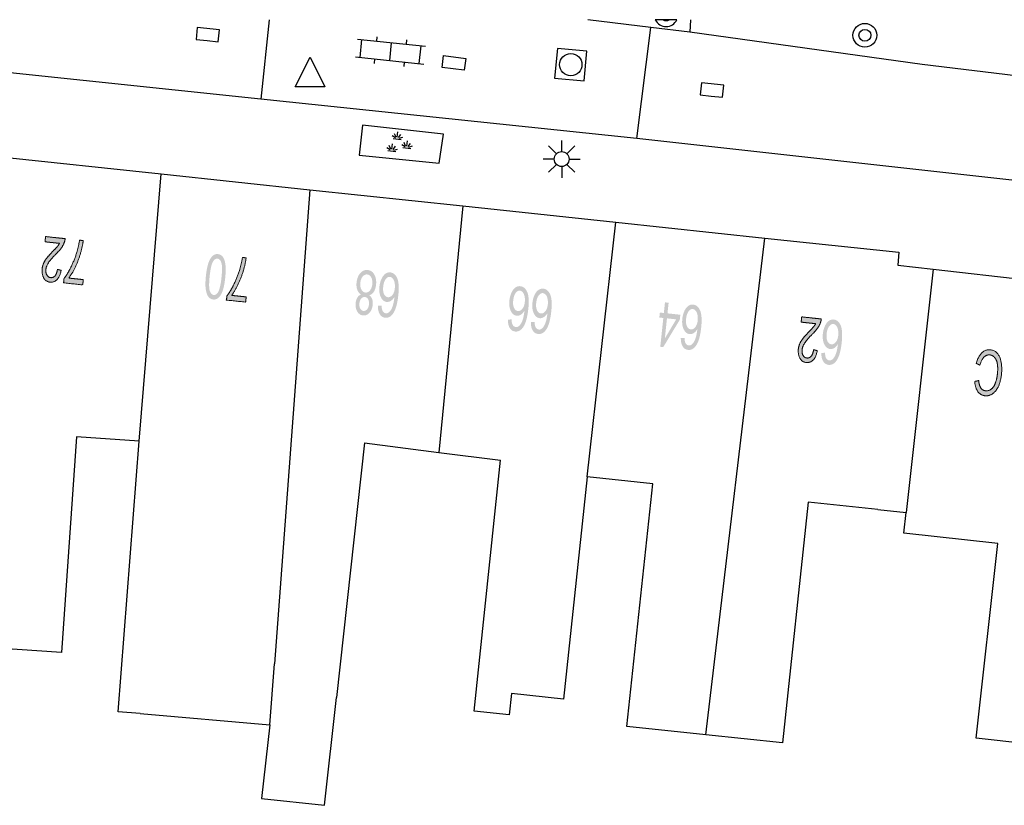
# Model space of a CAD drawing. Header units: metres. Extents: x 134521 to 134907, y 396000 to 396359.
# Tile 62 of 135: x 134618 to 134652, y 396333 to 396359. Entities that reach past the tile are written whole.
import ezdxf

# ---------------------------------------------------------------- set-up
doc = ezdxf.new("R2010")
doc.units = ezdxf.units.M
doc.header["$MEASUREMENT"] = 0

msp = doc.modelspace()

# ---------------------------------------------------------------- hatches: boundary and pattern name
at = {"linetype": 'Continuous', "lineweight": 0, "extrusion": (0, 0, -1)}
h = msp.add_hatch(color=251, dxfattribs=at)
edge = h.paths.add_edge_path()
edge.add_line((-134619.279, 396351.891), (-134619.297, 396352.067))
edge.add_line((-134619.297, 396352.067), (-134619.955, 396351.997))
edge.add_spline(control_points=[(-134619.955, 396351.997), (-134619.949, 396351.931), (-134619.927, 396351.872), (-134619.891, 396351.773), (-134619.825, 396351.682), (-134619.759, 396351.59), (-134619.641, 396351.473), (-134619.458, 396351.291), (-134619.389, 396351.18), (-134619.32, 396351.07), (-134619.309, 396350.966), (-134619.297, 396350.857), (-134619.341, 396350.777), (-134619.385, 396350.697), (-134619.468, 396350.688), (-134619.556, 396350.679), (-134619.617, 396350.752), (-134619.679, 396350.826), (-134619.694, 396350.966)], knot_values=[0, 0, 0, 0.111111, 0.111111, 0.222222, 0.222222, 0.333333, 0.333333, 0.444444, 0.444444, 0.555556, 0.555556, 0.666667, 0.666667, 0.777778, 0.777778, 0.888889, 0.888889, 1, 1, 1], degree=2, periodic=0)
edge.add_line((-134619.694, 396350.966), (-134619.818, 396350.933))
edge.add_spline(control_points=[(-134619.818, 396350.933), (-134619.783, 396350.724), (-134619.687, 396350.623), (-134619.591, 396350.522), (-134619.449, 396350.537), (-134619.306, 396350.552), (-134619.235, 396350.68), (-134619.165, 396350.808), (-134619.183, 396350.984), (-134619.193, 396351.073), (-134619.227, 396351.157), (-134619.26, 396351.241), (-134619.327, 396351.331), (-134619.394, 396351.42), (-134619.543, 396351.573), (-134619.667, 396351.7), (-134619.704, 396351.746), (-134619.74, 396351.792), (-134619.766, 396351.839)], knot_values=[0, 0, 0, 0.111111, 0.111111, 0.222222, 0.222222, 0.333333, 0.333333, 0.444444, 0.444444, 0.555556, 0.555556, 0.666667, 0.666667, 0.777778, 0.777778, 0.888889, 0.888889, 1, 1, 1], degree=2, periodic=0)
edge.add_line((-134619.766, 396351.839), (-134619.279, 396351.891))
h = msp.add_hatch(color=251, dxfattribs=at)
edge = h.paths.add_edge_path()
edge.add_line((-134620.564, 396350.622), (-134620.546, 396350.445))
edge.add_line((-134620.546, 396350.445), (-134619.902, 396350.514))
edge.add_line((-134619.902, 396350.514), (-134619.917, 396350.657))
edge.add_spline(control_points=[(-134619.917, 396350.657), (-134620.028, 396350.798), (-134620.148, 396351.039), (-134620.268, 396351.281), (-134620.348, 396351.541), (-134620.404, 396351.724), (-134620.438, 396351.946)], knot_values=[0, 0, 0, 0.333333, 0.333333, 0.666667, 0.666667, 1, 1, 1], degree=2, periodic=0)
edge.add_line((-134620.438, 396351.946), (-134620.564, 396351.932))
edge.add_spline(control_points=[(-134620.564, 396351.932), (-134620.543, 396351.757), (-134620.472, 396351.512), (-134620.402, 396351.268), (-134620.295, 396351.045), (-134620.188, 396350.822), (-134620.078, 396350.673)], knot_values=[0, 0, 0, 0.333333, 0.333333, 0.666667, 0.666667, 1, 1, 1], degree=2, periodic=0)
edge.add_line((-134620.078, 396350.673), (-134620.564, 396350.622))
h = msp.add_hatch(color=251, dxfattribs=at)
edge = h.paths.add_edge_path()
edge.add_spline(control_points=[(-134625.332, 396350.683), (-134625.304, 396350.419), (-134625.251, 396350.261), (-134625.198, 396350.103), (-134625.117, 396350.024), (-134625.036, 396349.944), (-134624.928, 396349.955), (-134624.848, 396349.964), (-134624.792, 396350.019), (-134624.737, 396350.073), (-134624.707, 396350.168), (-134624.678, 396350.264), (-134624.669, 396350.397), (-134624.661, 396350.53), (-134624.684, 396350.751), (-134624.712, 396351.014), (-134624.765, 396351.171), (-134624.818, 396351.329), (-134624.899, 396351.409), (-134624.98, 396351.489), (-134625.089, 396351.478), (-134625.232, 396351.463), (-134625.298, 396351.3), (-134625.377, 396351.103), (-134625.332, 396350.683)], knot_values=[0, 0, 0, 0.083333, 0.083333, 0.166667, 0.166667, 0.25, 0.25, 0.333333, 0.333333, 0.416667, 0.416667, 0.5, 0.5, 0.583333, 0.583333, 0.666667, 0.666667, 0.75, 0.75, 0.833333, 0.833333, 0.916667, 0.916667, 1, 1, 1], degree=2, periodic=0)
edge = h.paths.add_edge_path(flags=16)
edge.add_spline(control_points=[(-134625.207, 396350.696), (-134625.245, 396351.064), (-134625.201, 396351.192), (-134625.157, 396351.319), (-134625.073, 396351.328), (-134624.989, 396351.337), (-134624.919, 396351.221), (-134624.849, 396351.105), (-134624.81, 396350.738), (-134624.771, 396350.37), (-134624.815, 396350.243), (-134624.86, 396350.116), (-134624.945, 396350.107), (-134625.029, 396350.098), (-134625.091, 396350.199), (-134625.168, 396350.329), (-134625.207, 396350.696)], knot_values=[0, 0, 0, 0.125, 0.125, 0.25, 0.25, 0.375, 0.375, 0.5, 0.5, 0.625, 0.625, 0.75, 0.75, 0.875, 0.875, 1, 1, 1], degree=2, periodic=0)
h = msp.add_hatch(color=251, dxfattribs=at)
edge = h.paths.add_edge_path()
edge.add_line((-134626.037, 396350.042), (-134626.019, 396349.866))
edge.add_line((-134626.019, 396349.866), (-134625.375, 396349.934))
edge.add_line((-134625.375, 396349.934), (-134625.39, 396350.076))
edge.add_spline(control_points=[(-134625.39, 396350.076), (-134625.501, 396350.218), (-134625.621, 396350.459), (-134625.741, 396350.701), (-134625.819, 396350.961), (-134625.876, 396351.144), (-134625.91, 396351.366)], knot_values=[0, 0, 0, 0.333333, 0.333333, 0.666667, 0.666667, 1, 1, 1], degree=2, periodic=0)
edge.add_line((-134625.91, 396351.366), (-134626.035, 396351.353))
edge.add_spline(control_points=[(-134626.035, 396351.353), (-134626.015, 396351.177), (-134625.944, 396350.932), (-134625.874, 396350.688), (-134625.767, 396350.465), (-134625.66, 396350.242), (-134625.551, 396350.093)], knot_values=[0, 0, 0, 0.333333, 0.333333, 0.666667, 0.666667, 1, 1, 1], degree=2, periodic=0)
edge.add_line((-134625.551, 396350.093), (-134626.037, 396350.042))
h = msp.add_hatch(color=251, dxfattribs=at)
edge = h.paths.add_edge_path()
edge.add_spline(control_points=[(-134630.168, 396350.095), (-134630.24, 396350.045), (-134630.269, 396349.964), (-134630.298, 396349.883), (-134630.286, 396349.775), (-134630.269, 396349.613), (-134630.18, 396349.51), (-134630.09, 396349.407), (-134629.961, 396349.421), (-134629.831, 396349.435), (-134629.763, 396349.557), (-134629.696, 396349.678), (-134629.713, 396349.841), (-134629.724, 396349.944), (-134629.769, 396350.017), (-134629.813, 396350.09), (-134629.891, 396350.124), (-134629.804, 396350.178), (-134629.767, 396350.283), (-134629.73, 396350.388), (-134629.744, 396350.526), (-134629.764, 396350.718), (-134629.868, 396350.839), (-134629.972, 396350.959), (-134630.119, 396350.944), (-134630.267, 396350.928), (-134630.343, 396350.788), (-134630.419, 396350.648), (-134630.399, 396350.452), (-134630.383, 396350.307), (-134630.323, 396350.214), (-134630.264, 396350.121), (-134630.168, 396350.095)], knot_values=[0, 0, 0, 0.0625, 0.0625, 0.125, 0.125, 0.1875, 0.1875, 0.25, 0.25, 0.3125, 0.3125, 0.375, 0.375, 0.4375, 0.4375, 0.5, 0.5, 0.5625, 0.5625, 0.625, 0.625, 0.6875, 0.6875, 0.75, 0.75, 0.8125, 0.8125, 0.875, 0.875, 0.9375, 0.9375, 1, 1, 1], degree=2, periodic=0)
edge = h.paths.add_edge_path(flags=16)
edge.add_spline(control_points=[(-134630.273, 396350.467), (-134630.281, 396350.545), (-134630.264, 396350.621), (-134630.248, 396350.697), (-134630.203, 396350.742), (-134630.159, 396350.788), (-134630.103, 396350.794), (-134630.015, 396350.803), (-134629.95, 396350.724), (-134629.884, 396350.646), (-134629.87, 396350.516), (-134629.856, 396350.383), (-134629.905, 396350.291), (-134629.955, 396350.198), (-134630.043, 396350.189), (-134630.129, 396350.179), (-134630.194, 396350.259), (-134630.259, 396350.339), (-134630.273, 396350.467)], knot_values=[0, 0, 0, 0.111111, 0.111111, 0.222222, 0.222222, 0.333333, 0.333333, 0.444444, 0.444444, 0.555556, 0.555556, 0.666667, 0.666667, 0.777778, 0.777778, 0.888889, 0.888889, 1, 1, 1], degree=2, periodic=0)
edge = h.paths.add_edge_path(flags=16)
edge.add_spline(control_points=[(-134630.16, 396349.782), (-134630.171, 396349.888), (-134630.133, 396349.959), (-134630.095, 396350.031), (-134630.023, 396350.039), (-134629.952, 396350.046), (-134629.901, 396349.984), (-134629.849, 396349.923), (-134629.839, 396349.826), (-134629.828, 396349.726), (-134629.867, 396349.652), (-134629.906, 396349.579), (-134629.975, 396349.571), (-134630.045, 396349.564), (-134630.097, 396349.626), (-134630.15, 396349.688), (-134630.16, 396349.782)], knot_values=[0, 0, 0, 0.125, 0.125, 0.25, 0.25, 0.375, 0.375, 0.5, 0.5, 0.625, 0.625, 0.75, 0.75, 0.875, 0.875, 1, 1, 1], degree=2, periodic=0)
h = msp.add_hatch(color=251, dxfattribs=at)
edge = h.paths.add_edge_path()
edge.add_line((-134630.462, 396349.744), (-134630.585, 396349.746))
edge.add_spline(control_points=[(-134630.585, 396349.746), (-134630.589, 396349.636), (-134630.614, 396349.584), (-134630.655, 396349.5), (-134630.728, 396349.492), (-134630.787, 396349.486), (-134630.837, 396349.53), (-134630.901, 396349.587), (-134630.947, 396349.704), (-134630.993, 396349.822), (-134631.018, 396350.046), (-134630.963, 396349.95), (-134630.894, 396349.908), (-134630.825, 396349.866), (-134630.755, 396349.873), (-134630.633, 396349.886), (-134630.561, 396350.03), (-134630.489, 396350.174), (-134630.512, 396350.387), (-134630.527, 396350.527), (-134630.58, 396350.644), (-134630.633, 396350.76), (-134630.71, 396350.817), (-134630.788, 396350.873), (-134630.877, 396350.864), (-134631.03, 396350.848), (-134631.109, 396350.669), (-134631.187, 396350.491), (-134631.147, 396350.104), (-134631.101, 396349.672), (-134630.974, 396349.487), (-134630.863, 396349.326), (-134630.705, 396349.343), (-134630.587, 396349.355), (-134630.523, 396349.462), (-134630.458, 396349.568), (-134630.462, 396349.744)], knot_values=[0, 0, 0, 0.055556, 0.055556, 0.111111, 0.111111, 0.166667, 0.166667, 0.222222, 0.222222, 0.277778, 0.277778, 0.333333, 0.333333, 0.388889, 0.388889, 0.444444, 0.444444, 0.5, 0.5, 0.555556, 0.555556, 0.611111, 0.611111, 0.666667, 0.666667, 0.722222, 0.722222, 0.777778, 0.777778, 0.833333, 0.833333, 0.888889, 0.888889, 0.944444, 0.944444, 1, 1, 1], degree=2, periodic=0)
edge = h.paths.add_edge_path(flags=16)
edge.add_spline(control_points=[(-134631.029, 396350.334), (-134631.039, 396350.428), (-134631.021, 396350.518), (-134631.004, 396350.607), (-134630.961, 396350.657), (-134630.918, 396350.708), (-134630.864, 396350.713), (-134630.787, 396350.722), (-134630.721, 396350.634), (-134630.656, 396350.546), (-134630.639, 396350.385), (-134630.623, 396350.23), (-134630.668, 396350.135), (-134630.713, 396350.041), (-134630.797, 396350.032), (-134630.88, 396350.023), (-134630.947, 396350.106), (-134631.014, 396350.189), (-134631.029, 396350.334)], knot_values=[0, 0, 0, 0.111111, 0.111111, 0.222222, 0.222222, 0.333333, 0.333333, 0.444444, 0.444444, 0.555556, 0.555556, 0.666667, 0.666667, 0.777778, 0.777778, 0.888889, 0.888889, 1, 1, 1], degree=2, periodic=0)
h = msp.add_hatch(color=251, dxfattribs=at)
edge = h.paths.add_edge_path()
edge.add_line((-134634.828, 396349.282), (-134634.95, 396349.284))
edge.add_spline(control_points=[(-134634.95, 396349.284), (-134634.955, 396349.173), (-134634.98, 396349.121), (-134635.021, 396349.037), (-134635.094, 396349.029), (-134635.152, 396349.023), (-134635.202, 396349.067), (-134635.266, 396349.124), (-134635.313, 396349.242), (-134635.359, 396349.359), (-134635.384, 396349.583), (-134635.329, 396349.487), (-134635.26, 396349.445), (-134635.191, 396349.403), (-134635.121, 396349.41), (-134634.999, 396349.423), (-134634.927, 396349.567), (-134634.856, 396349.711), (-134634.878, 396349.925), (-134634.893, 396350.065), (-134634.947, 396350.181), (-134635, 396350.297), (-134635.077, 396350.354), (-134635.155, 396350.41), (-134635.244, 396350.401), (-134635.397, 396350.385), (-134635.476, 396350.206), (-134635.554, 396350.027), (-134635.513, 396349.641), (-134635.467, 396349.209), (-134635.339, 396349.024), (-134635.228, 396348.863), (-134635.07, 396348.88), (-134634.953, 396348.892), (-134634.888, 396348.999), (-134634.824, 396349.106), (-134634.828, 396349.282)], knot_values=[0, 0, 0, 0.055556, 0.055556, 0.111111, 0.111111, 0.166667, 0.166667, 0.222222, 0.222222, 0.277778, 0.277778, 0.333333, 0.333333, 0.388889, 0.388889, 0.444444, 0.444444, 0.5, 0.5, 0.555556, 0.555556, 0.611111, 0.611111, 0.666667, 0.666667, 0.722222, 0.722222, 0.777778, 0.777778, 0.833333, 0.833333, 0.888889, 0.888889, 0.944444, 0.944444, 1, 1, 1], degree=2, periodic=0)
edge = h.paths.add_edge_path(flags=16)
edge.add_spline(control_points=[(-134635.395, 396349.871), (-134635.406, 396349.965), (-134635.388, 396350.055), (-134635.371, 396350.144), (-134635.327, 396350.194), (-134635.284, 396350.245), (-134635.231, 396350.25), (-134635.153, 396350.259), (-134635.088, 396350.171), (-134635.023, 396350.083), (-134635.006, 396349.922), (-134634.989, 396349.768), (-134635.034, 396349.673), (-134635.079, 396349.578), (-134635.163, 396349.569), (-134635.246, 396349.56), (-134635.313, 396349.643), (-134635.38, 396349.726), (-134635.395, 396349.871)], knot_values=[0, 0, 0, 0.111111, 0.111111, 0.222222, 0.222222, 0.333333, 0.333333, 0.444444, 0.444444, 0.555556, 0.555556, 0.666667, 0.666667, 0.777778, 0.777778, 0.888889, 0.888889, 1, 1, 1], degree=2, periodic=0)
h = msp.add_hatch(color=251, dxfattribs=at)
edge = h.paths.add_edge_path()
edge.add_line((-134635.6, 396349.199), (-134635.723, 396349.201))
edge.add_spline(control_points=[(-134635.723, 396349.201), (-134635.727, 396349.091), (-134635.752, 396349.039), (-134635.793, 396348.954), (-134635.866, 396348.947), (-134635.925, 396348.94), (-134635.974, 396348.985), (-134636.039, 396349.042), (-134636.085, 396349.159), (-134636.131, 396349.277), (-134636.156, 396349.5), (-134636.101, 396349.404), (-134636.032, 396349.362), (-134635.963, 396349.32), (-134635.893, 396349.328), (-134635.771, 396349.341), (-134635.7, 396349.485), (-134635.628, 396349.629), (-134635.651, 396349.842), (-134635.666, 396349.983), (-134635.719, 396350.099), (-134635.772, 396350.215), (-134635.85, 396350.271), (-134635.927, 396350.328), (-134636.017, 396350.318), (-134636.169, 396350.302), (-134636.248, 396350.124), (-134636.326, 396349.945), (-134636.285, 396349.559), (-134636.239, 396349.126), (-134636.111, 396348.942), (-134636, 396348.781), (-134635.843, 396348.797), (-134635.725, 396348.81), (-134635.661, 396348.917), (-134635.596, 396349.024), (-134635.6, 396349.199)], knot_values=[0, 0, 0, 0.055556, 0.055556, 0.111111, 0.111111, 0.166667, 0.166667, 0.222222, 0.222222, 0.277778, 0.277778, 0.333333, 0.333333, 0.388889, 0.388889, 0.444444, 0.444444, 0.5, 0.5, 0.555556, 0.555556, 0.611111, 0.611111, 0.666667, 0.666667, 0.722222, 0.722222, 0.777778, 0.777778, 0.833333, 0.833333, 0.888889, 0.888889, 0.944444, 0.944444, 1, 1, 1], degree=2, periodic=0)
edge = h.paths.add_edge_path(flags=16)
edge.add_spline(control_points=[(-134636.168, 396349.788), (-134636.178, 396349.883), (-134636.16, 396349.972), (-134636.143, 396350.062), (-134636.1, 396350.112), (-134636.057, 396350.162), (-134636.003, 396350.168), (-134635.926, 396350.176), (-134635.86, 396350.089), (-134635.795, 396350.001), (-134635.778, 396349.84), (-134635.761, 396349.685), (-134635.807, 396349.59), (-134635.852, 396349.496), (-134635.935, 396349.487), (-134636.018, 396349.478), (-134636.085, 396349.561), (-134636.152, 396349.644), (-134636.168, 396349.788)], knot_values=[0, 0, 0, 0.111111, 0.111111, 0.222222, 0.222222, 0.333333, 0.333333, 0.444444, 0.444444, 0.555556, 0.555556, 0.666667, 0.666667, 0.777778, 0.777778, 0.888889, 0.888889, 1, 1, 1], degree=2, periodic=0)
at = {"linetype": 'Continuous', "lineweight": 0}
h = msp.add_hatch(color=251, dxfattribs=at)
h.paths.add_polyline_path([(134640.046, 396348.357), (134639.946, 396348.367), (134640.048, 396349.334), (134639.914, 396349.348), (134639.932, 396349.516), (134640.066, 396349.502), (134640.104, 396349.859), (134640.226, 396349.846), (134640.188, 396349.489), (134640.619, 396349.443), (134640.601, 396349.275)])
h.paths.add_polyline_path([(134640.099, 396348.647), (134640.17, 396349.321), (134640.481, 396349.288)], flags=16)
at = {"linetype": 'Continuous', "lineweight": 0, "extrusion": (0, 0, -1)}
h = msp.add_hatch(color=251, dxfattribs=at)
edge = h.paths.add_edge_path()
edge.add_line((-134640.636, 396348.664), (-134640.759, 396348.666))
edge.add_spline(control_points=[(-134640.759, 396348.666), (-134640.763, 396348.556), (-134640.788, 396348.504), (-134640.829, 396348.42), (-134640.902, 396348.412), (-134640.961, 396348.406), (-134641.01, 396348.45), (-134641.075, 396348.507), (-134641.121, 396348.625), (-134641.167, 396348.742), (-134641.192, 396348.966), (-134641.137, 396348.87), (-134641.068, 396348.828), (-134640.999, 396348.786), (-134640.929, 396348.793), (-134640.807, 396348.806), (-134640.735, 396348.95), (-134640.663, 396349.094), (-134640.686, 396349.307), (-134640.701, 396349.448), (-134640.754, 396349.564), (-134640.807, 396349.68), (-134640.884, 396349.737), (-134640.962, 396349.793), (-134641.051, 396349.784), (-134641.204, 396349.768), (-134641.283, 396349.589), (-134641.361, 396349.411), (-134641.321, 396349.024), (-134641.275, 396348.592), (-134641.148, 396348.407), (-134641.037, 396348.246), (-134640.879, 396348.263), (-134640.761, 396348.275), (-134640.697, 396348.382), (-134640.632, 396348.489), (-134640.636, 396348.664)], knot_values=[0, 0, 0, 0.055556, 0.055556, 0.111111, 0.111111, 0.166667, 0.166667, 0.222222, 0.222222, 0.277778, 0.277778, 0.333333, 0.333333, 0.388889, 0.388889, 0.444444, 0.444444, 0.5, 0.5, 0.555556, 0.555556, 0.611111, 0.611111, 0.666667, 0.666667, 0.722222, 0.722222, 0.777778, 0.777778, 0.833333, 0.833333, 0.888889, 0.888889, 0.944444, 0.944444, 1, 1, 1], degree=2, periodic=0)
edge = h.paths.add_edge_path(flags=16)
edge.add_spline(control_points=[(-134641.203, 396349.254), (-134641.213, 396349.349), (-134641.195, 396349.438), (-134641.178, 396349.527), (-134641.135, 396349.578), (-134641.091, 396349.628), (-134641.038, 396349.634), (-134640.961, 396349.642), (-134640.895, 396349.554), (-134640.83, 396349.466), (-134640.813, 396349.305), (-134640.797, 396349.151), (-134640.842, 396349.056), (-134640.887, 396348.961), (-134640.971, 396348.952), (-134641.054, 396348.943), (-134641.121, 396349.026), (-134641.188, 396349.109), (-134641.203, 396349.254)], knot_values=[0, 0, 0, 0.111111, 0.111111, 0.222222, 0.222222, 0.333333, 0.333333, 0.444444, 0.444444, 0.555556, 0.555556, 0.666667, 0.666667, 0.777778, 0.777778, 0.888889, 0.888889, 1, 1, 1], degree=2, periodic=0)
h = msp.add_hatch(color=251, dxfattribs=at)
edge = h.paths.add_edge_path()
edge.add_line((-134644.678, 396349.194), (-134644.696, 396349.371))
edge.add_line((-134644.696, 396349.371), (-134645.354, 396349.301))
edge.add_spline(control_points=[(-134645.354, 396349.301), (-134645.348, 396349.235), (-134645.326, 396349.175), (-134645.29, 396349.077), (-134645.224, 396348.985), (-134645.159, 396348.894), (-134645.041, 396348.777), (-134644.858, 396348.594), (-134644.789, 396348.484), (-134644.72, 396348.373), (-134644.709, 396348.269), (-134644.697, 396348.161), (-134644.741, 396348.08), (-134644.785, 396348), (-134644.868, 396347.991), (-134644.956, 396347.982), (-134645.018, 396348.056), (-134645.079, 396348.13), (-134645.094, 396348.27)], knot_values=[0, 0, 0, 0.111111, 0.111111, 0.222222, 0.222222, 0.333333, 0.333333, 0.444444, 0.444444, 0.555556, 0.555556, 0.666667, 0.666667, 0.777778, 0.777778, 0.888889, 0.888889, 1, 1, 1], degree=2, periodic=0)
edge.add_line((-134645.094, 396348.27), (-134645.218, 396348.237))
edge.add_spline(control_points=[(-134645.218, 396348.237), (-134645.183, 396348.028), (-134645.087, 396347.927), (-134644.992, 396347.825), (-134644.85, 396347.84), (-134644.707, 396347.856), (-134644.636, 396347.983), (-134644.565, 396348.111), (-134644.583, 396348.287), (-134644.593, 396348.377), (-134644.626, 396348.46), (-134644.66, 396348.544), (-134644.727, 396348.634), (-134644.793, 396348.723), (-134644.942, 396348.876), (-134645.067, 396349.003), (-134645.103, 396349.049), (-134645.14, 396349.095), (-134645.165, 396349.143)], knot_values=[0, 0, 0, 0.111111, 0.111111, 0.222222, 0.222222, 0.333333, 0.333333, 0.444444, 0.444444, 0.555556, 0.555556, 0.666667, 0.666667, 0.777778, 0.777778, 0.888889, 0.888889, 1, 1, 1], degree=2, periodic=0)
edge.add_line((-134645.165, 396349.143), (-134644.678, 396349.194))
h = msp.add_hatch(color=251, dxfattribs=at)
edge = h.paths.add_edge_path()
edge.add_line((-134645.357, 396348.163), (-134645.48, 396348.165))
edge.add_spline(control_points=[(-134645.48, 396348.165), (-134645.484, 396348.055), (-134645.509, 396348.002), (-134645.55, 396347.918), (-134645.623, 396347.91), (-134645.682, 396347.904), (-134645.731, 396347.948), (-134645.796, 396348.005), (-134645.842, 396348.123), (-134645.888, 396348.241), (-134645.913, 396348.464), (-134645.858, 396348.368), (-134645.789, 396348.326), (-134645.72, 396348.284), (-134645.65, 396348.292), (-134645.528, 396348.305), (-134645.456, 396348.448), (-134645.384, 396348.592), (-134645.407, 396348.806), (-134645.422, 396348.946), (-134645.475, 396349.062), (-134645.528, 396349.179), (-134645.605, 396349.235), (-134645.683, 396349.292), (-134645.772, 396349.282), (-134645.925, 396349.266), (-134646.004, 396349.088), (-134646.082, 396348.909), (-134646.042, 396348.523), (-134645.996, 396348.091), (-134645.869, 396347.906), (-134645.757, 396347.745), (-134645.6, 396347.761), (-134645.482, 396347.774), (-134645.418, 396347.88), (-134645.353, 396347.987), (-134645.357, 396348.163)], knot_values=[0, 0, 0, 0.055556, 0.055556, 0.111111, 0.111111, 0.166667, 0.166667, 0.222222, 0.222222, 0.277778, 0.277778, 0.333333, 0.333333, 0.388889, 0.388889, 0.444444, 0.444444, 0.5, 0.5, 0.555556, 0.555556, 0.611111, 0.611111, 0.666667, 0.666667, 0.722222, 0.722222, 0.777778, 0.777778, 0.833333, 0.833333, 0.888889, 0.888889, 0.944444, 0.944444, 1, 1, 1], degree=2, periodic=0)
edge = h.paths.add_edge_path(flags=16)
edge.add_spline(control_points=[(-134645.924, 396348.752), (-134645.934, 396348.847), (-134645.916, 396348.936), (-134645.899, 396349.026), (-134645.856, 396349.076), (-134645.812, 396349.126), (-134645.759, 396349.132), (-134645.682, 396349.14), (-134645.616, 396349.052), (-134645.551, 396348.965), (-134645.534, 396348.804), (-134645.518, 396348.649), (-134645.563, 396348.554), (-134645.608, 396348.459), (-134645.692, 396348.45), (-134645.775, 396348.442), (-134645.842, 396348.525), (-134645.909, 396348.608), (-134645.924, 396348.752)], knot_values=[0, 0, 0, 0.111111, 0.111111, 0.222222, 0.222222, 0.333333, 0.333333, 0.444444, 0.444444, 0.555556, 0.555556, 0.666667, 0.666667, 0.777778, 0.777778, 0.888889, 0.888889, 1, 1, 1], degree=2, periodic=0)
h = msp.add_hatch(color=251, dxfattribs=at)
edge = h.paths.add_edge_path()
edge.add_line((-134650.685, 396347.748), (-134650.559, 396347.813))
edge.add_spline(control_points=[(-134650.559, 396347.813), (-134650.628, 396348.052), (-134650.75, 396348.167), (-134650.872, 396348.282), (-134651.027, 396348.265), (-134651.188, 396348.247), (-134651.277, 396348.137), (-134651.367, 396348.027), (-134651.398, 396347.835), (-134651.429, 396347.643), (-134651.405, 396347.43), (-134651.379, 396347.197), (-134651.3, 396347.03), (-134651.22, 396346.864), (-134651.101, 396346.786), (-134650.981, 396346.709), (-134650.849, 396346.724), (-134650.7, 396346.74), (-134650.612, 396346.866), (-134650.523, 396346.992), (-134650.506, 396347.203)], knot_values=[0, 0, 0, 0.1, 0.1, 0.2, 0.2, 0.3, 0.3, 0.4, 0.4, 0.5, 0.5, 0.6, 0.6, 0.7, 0.7, 0.8, 0.8, 0.9, 0.9, 1, 1, 1], degree=2, periodic=0)
edge.add_line((-134650.506, 396347.203), (-134650.641, 396347.234))
edge.add_spline(control_points=[(-134650.641, 396347.234), (-134650.657, 396347.067), (-134650.714, 396346.985), (-134650.772, 396346.904), (-134650.871, 396346.892), (-134650.986, 396346.879), (-134651.072, 396346.953), (-134651.159, 396347.027), (-134651.206, 396347.162), (-134651.253, 396347.297), (-134651.269, 396347.444), (-134651.291, 396347.634), (-134651.27, 396347.78), (-134651.249, 396347.926), (-134651.179, 396348.005), (-134651.109, 396348.084), (-134651.019, 396348.094), (-134650.908, 396348.107), (-134650.821, 396348.02), (-134650.733, 396347.933), (-134650.685, 396347.748)], knot_values=[0, 0, 0, 0.1, 0.1, 0.2, 0.2, 0.3, 0.3, 0.4, 0.4, 0.5, 0.5, 0.6, 0.6, 0.7, 0.7, 0.8, 0.8, 0.9, 0.9, 1, 1, 1], degree=2, periodic=0)

# ---------------------------------------------------------------- linework, layer by layer
at = {"color": 251}
for p, q in [((134626.524, 396356.679), (134600.966, 396359.346)), ((134626.813, 396359.346), (134626.524, 396356.679)), ((134639.624, 396359.086), (134637.513, 396359.346)), ((134639.16, 396355.36), (134639.624, 396359.086)), ((134640.936, 396358.924), (134639.624, 396359.086)), ((134640.503, 396359.346), (134639.779, 396359.346)), ((134640.245, 396359.346), (134640.037, 396359.346)), ((134640.956, 396359.346), (134640.936, 396358.924)), ((134630.422, 396358.626), (134630.437, 396358.776)), ((134648.745, 396357.841), (134640.936, 396358.924)), ((134629.775, 396358.694), (134632.063, 396358.455)), ((134629.862, 396358.082), (134629.925, 396358.678)), ((134630.857, 396357.978), (134630.919, 396358.574)), ((134631.416, 396358.522), (134631.432, 396358.672)), ((134631.851, 396357.874), (134631.914, 396358.47)), ((134627.681, 396357.094), (134628.181, 396358.094)), ((134628.181, 396358.094), (134628.681, 396357.094)), ((134629.713, 396358.097), (134632.001, 396357.858)), ((134630.344, 396357.88), (134630.36, 396358.03)), ((134631.339, 396357.776), (134631.354, 396357.926)), ((134683.074, 396353.681), (134648.745, 396357.841)), ((134628.681, 396357.094), (134627.681, 396357.094)), ((134639.16, 396355.36), (134626.524, 396356.679)), ((134629.945, 396355.805), (134629.836, 396354.794)), ((134632.667, 396355.499), (134629.945, 396355.805)), ((134631.048, 396355.382), (134630.936, 396355.445)), ((134631.069, 396355.402), (134631.017, 396355.519)), ((134631.113, 396355.4), (134631.133, 396355.578)), ((134631.156, 396355.392), (134631.232, 396355.496)), ((134632.518, 396354.536), (134632.667, 396355.499)), ((134630.89, 396355.002), (134630.837, 396355.119)), ((134630.933, 396355), (134630.952, 396355.178)), ((134630.973, 396355.354), (134631.241, 396355.325)), ((134630.977, 396354.992), (134631.053, 396355.096)), ((134631.172, 396355.368), (134631.295, 396355.406)), ((134631.371, 396355.082), (134631.259, 396355.146)), ((134631.392, 396355.102), (134631.339, 396355.219)), ((134631.435, 396355.1), (134631.454, 396355.278)), ((134631.478, 396355.093), (134631.555, 396355.196)), ((134631.495, 396355.069), (134631.618, 396355.107)), ((134636.457, 396354.844), (134636.192, 396355.109)), ((134636.634, 396354.917), (134636.634, 396355.292)), ((134636.811, 396354.844), (134637.076, 396355.109)), ((134653.32, 396353.78), (134639.16, 396355.36)), ((134617.369, 396354.786), (134623.182, 396354.169)), ((134629.836, 396354.794), (134632.518, 396354.536)), ((134630.869, 396354.982), (134630.757, 396355.045)), ((134630.792, 396354.954), (134631.062, 396354.925)), ((134630.993, 396354.968), (134631.116, 396355.006)), ((134631.294, 396355.054), (134631.564, 396355.025)), ((134636.384, 396354.667), (134636.009, 396354.667)), ((134636.457, 396354.49), (134636.192, 396354.225)), ((134637.076, 396354.225), (134636.811, 396354.49)), ((134636.884, 396354.667), (134637.259, 396354.667)), ((134622.439, 396345.2), (134623.182, 396354.169)), ((134623.182, 396354.169), (134628.169, 396353.64)), ((134636.634, 396354.417), (134636.634, 396354.042)), ((134628.169, 396353.64), (134626.985, 396337.73)), ((134628.169, 396353.64), (134633.314, 396353.094)), ((134633.314, 396353.094), (134632.508, 396344.823)), ((134633.314, 396353.094), (134638.449, 396352.549)), ((134637.491, 396344.005), (134638.449, 396352.549)), ((134638.449, 396352.549), (134643.461, 396352.017)), ((134641.477, 396335.342), (134643.461, 396352.017)), ((134643.461, 396352.017), (134647.96, 396351.54)), ((134647.96, 396351.54), (134647.93, 396351.11)), ((134647.93, 396351.11), (134649.114, 396350.975)), ((134649.114, 396350.975), (134648.204, 396342.806)), ((134649.114, 396350.975), (134654.56, 396350.354)), ((134620.331, 396345.345), (134619.834, 396338.102)), ((134622.439, 396345.2), (134620.331, 396345.345)), ((134621.738, 396336.118), (134622.439, 396345.2)), ((134630.012, 396345.142), (134629.07, 396336.59)), ((134630.012, 396345.142), (134632.508, 396344.823)), ((134632.508, 396344.823), (134634.583, 396344.557)), ((134633.69, 396336.139), (134634.583, 396344.557)), ((134637.491, 396344.005), (134636.699, 396336.541)), ((134639.691, 396343.772), (134637.491, 396344.005)), ((134638.827, 396335.623), (134639.691, 396343.772)), ((134644.91, 396343.156), (134644.052, 396335.069)), ((134647.248, 396342.908), (134644.91, 396343.156)), ((134647.248, 396342.908), (134648.204, 396342.806)), ((134648.126, 396342.111), (134648.204, 396342.806)), ((134651.286, 396341.759), (134648.126, 396342.111)), ((134650.557, 396335.225), (134651.286, 396341.759)), ((134619.834, 396338.102), (134616.077, 396338.359)), ((134626.825, 396335.681), (134626.985, 396337.73)), ((134628.672, 396332.977), (134629.07, 396336.59)), ((134634.946, 396336.727), (134634.87, 396336.013)), ((134636.699, 396336.541), (134634.946, 396336.727)), ((134622.48, 396336.06), (134621.738, 396336.118)), ((134622.48, 396336.06), (134626.825, 396335.681)), ((134634.87, 396336.013), (134633.69, 396336.139)), ((134626.825, 396335.681), (134626.553, 396333.21)), ((134641.477, 396335.342), (134638.827, 396335.623)), ((134644.052, 396335.069), (134641.477, 396335.342)), ((134652.92, 396334.962), (134650.557, 396335.225)), ((134626.553, 396333.21), (134628.672, 396332.977))]:
    msp.add_line(p, q, dxfattribs=at)
at = {"color": 251, "flags": 128}
for points in [[(134624.725, 396358.644), (134625.098, 396358.605), (134625.14, 396359.003), (134624.394, 396359.081), (134624.352, 396358.683), (134624.725, 396358.644)], [(134641.66, 396356.785), (134642.033, 396356.746), (134642.075, 396357.144), (134641.329, 396357.222), (134641.287, 396356.824), (134641.66, 396356.785)]]:
    msp.add_lwpolyline(points, dxfattribs=at)
for points in [[(134632.668, 396358.141), (134633.412, 396358.046), (134633.362, 396357.649), (134632.618, 396357.744)], [(134636.397, 396357.386), (134637.392, 396357.295), (134637.483, 396358.29), (134636.488, 396358.381)]]:
    msp.add_lwpolyline(points, close=True, dxfattribs=at)
at = {"color": 251}
for centre, radius in [((134646.819, 396358.822), 0.4), ((134646.819, 396358.822), 0.2), ((134636.94, 396357.838), 0.375), ((134636.634, 396354.667), 0.25)]:
    msp.add_circle(centre, radius, dxfattribs=at)
for radius, start, end in [(0.4, 205.3161, 334.6839), (0.2, 238.7846, 301.2154)]:
    msp.add_arc((134640.141, 396359.517), radius, start, end, dxfattribs=at)
at = {"color": 251, "linetype": 'Continuous', "lineweight": 0}
for points, knots in [([(134619.279, 396351.891), (134619.288, 396351.979), (134619.297, 396352.067), (134619.626, 396352.032), (134619.955, 396351.997), (134619.949, 396351.931), (134619.927, 396351.872), (134619.891, 396351.773), (134619.825, 396351.682), (134619.759, 396351.59), (134619.641, 396351.473), (134619.458, 396351.291), (134619.389, 396351.18), (134619.32, 396351.07), (134619.309, 396350.966), (134619.297, 396350.857), (134619.341, 396350.777), (134619.385, 396350.697), (134619.468, 396350.688), (134619.556, 396350.679), (134619.617, 396350.752), (134619.679, 396350.826), (134619.694, 396350.966), (134619.756, 396350.95), (134619.818, 396350.933), (134619.783, 396350.724), (134619.687, 396350.623), (134619.591, 396350.522), (134619.449, 396350.537), (134619.306, 396350.552), (134619.235, 396350.68), (134619.165, 396350.808), (134619.183, 396350.984), (134619.193, 396351.073), (134619.227, 396351.157), (134619.26, 396351.241), (134619.327, 396351.331), (134619.394, 396351.42), (134619.543, 396351.573), (134619.667, 396351.7), (134619.704, 396351.746), (134619.74, 396351.792), (134619.766, 396351.839), (134619.522, 396351.865), (134619.279, 396351.891)], [0, 0, 0, 0.1, 0.1, 0.2, 0.2, 0.222222, 0.222222, 0.244444, 0.244444, 0.266667, 0.266667, 0.288889, 0.288889, 0.311111, 0.311111, 0.333333, 0.333333, 0.355556, 0.355556, 0.377778, 0.377778, 0.4, 0.4, 0.6, 0.6, 0.622222, 0.622222, 0.644444, 0.644444, 0.666667, 0.666667, 0.688889, 0.688889, 0.711111, 0.711111, 0.733333, 0.733333, 0.755556, 0.755556, 0.777778, 0.777778, 0.8, 0.8, 1, 1, 1]), ([(134620.564, 396350.622), (134620.555, 396350.533), (134620.546, 396350.445), (134620.224, 396350.48), (134619.902, 396350.514), (134619.91, 396350.585), (134619.917, 396350.657), (134620.028, 396350.798), (134620.148, 396351.039), (134620.268, 396351.281), (134620.348, 396351.541), (134620.404, 396351.724), (134620.438, 396351.946), (134620.501, 396351.939), (134620.564, 396351.932), (134620.543, 396351.757), (134620.472, 396351.512), (134620.402, 396351.268), (134620.295, 396351.045), (134620.188, 396350.822), (134620.078, 396350.673), (134620.321, 396350.648), (134620.564, 396350.622)], [0, 0, 0, 0.066667, 0.066667, 0.133333, 0.133333, 0.2, 0.2, 0.266667, 0.266667, 0.333333, 0.333333, 0.4, 0.4, 0.6, 0.6, 0.666667, 0.666667, 0.733333, 0.733333, 0.8, 0.8, 1, 1, 1]), ([(134626.037, 396350.042), (134626.028, 396349.954), (134626.019, 396349.866), (134625.697, 396349.9), (134625.375, 396349.934), (134625.383, 396350.005), (134625.39, 396350.076), (134625.501, 396350.218), (134625.621, 396350.459), (134625.741, 396350.701), (134625.819, 396350.961), (134625.876, 396351.144), (134625.91, 396351.366), (134625.972, 396351.359), (134626.035, 396351.353), (134626.015, 396351.177), (134625.944, 396350.932), (134625.874, 396350.688), (134625.767, 396350.465), (134625.66, 396350.242), (134625.551, 396350.093), (134625.794, 396350.067), (134626.037, 396350.042)], [0, 0, 0, 0.066667, 0.066667, 0.133333, 0.133333, 0.2, 0.2, 0.266667, 0.266667, 0.333333, 0.333333, 0.4, 0.4, 0.6, 0.6, 0.666667, 0.666667, 0.733333, 0.733333, 0.8, 0.8, 1, 1, 1]), ([(134644.678, 396349.194), (134644.687, 396349.283), (134644.696, 396349.371), (134645.025, 396349.336), (134645.354, 396349.301), (134645.348, 396349.235), (134645.326, 396349.175), (134645.29, 396349.077), (134645.224, 396348.985), (134645.159, 396348.894), (134645.041, 396348.777), (134644.858, 396348.594), (134644.789, 396348.484), (134644.72, 396348.373), (134644.709, 396348.269), (134644.697, 396348.161), (134644.741, 396348.08), (134644.785, 396348), (134644.868, 396347.991), (134644.956, 396347.982), (134645.018, 396348.056), (134645.079, 396348.13), (134645.094, 396348.27), (134645.156, 396348.254), (134645.218, 396348.237), (134645.183, 396348.028), (134645.087, 396347.927), (134644.992, 396347.825), (134644.85, 396347.84), (134644.707, 396347.856), (134644.636, 396347.983), (134644.565, 396348.111), (134644.583, 396348.287), (134644.593, 396348.377), (134644.626, 396348.46), (134644.66, 396348.544), (134644.727, 396348.634), (134644.793, 396348.723), (134644.942, 396348.876), (134645.067, 396349.003), (134645.103, 396349.049), (134645.14, 396349.095), (134645.165, 396349.143), (134644.921, 396349.169), (134644.678, 396349.194)], [0, 0, 0, 0.1, 0.1, 0.2, 0.2, 0.222222, 0.222222, 0.244444, 0.244444, 0.266667, 0.266667, 0.288889, 0.288889, 0.311111, 0.311111, 0.333333, 0.333333, 0.355556, 0.355556, 0.377778, 0.377778, 0.4, 0.4, 0.6, 0.6, 0.622222, 0.622222, 0.644444, 0.644444, 0.666667, 0.666667, 0.688889, 0.688889, 0.711111, 0.711111, 0.733333, 0.733333, 0.755556, 0.755556, 0.777778, 0.777778, 0.8, 0.8, 1, 1, 1]), ([(134650.685, 396347.748), (134650.622, 396347.781), (134650.559, 396347.813), (134650.628, 396348.052), (134650.75, 396348.167), (134650.872, 396348.282), (134651.027, 396348.265), (134651.188, 396348.247), (134651.277, 396348.137), (134651.367, 396348.027), (134651.398, 396347.835), (134651.429, 396347.643), (134651.405, 396347.43), (134651.379, 396347.197), (134651.3, 396347.03), (134651.22, 396346.864), (134651.101, 396346.786), (134650.981, 396346.709), (134650.849, 396346.724), (134650.7, 396346.74), (134650.612, 396346.866), (134650.523, 396346.992), (134650.506, 396347.203), (134650.574, 396347.218), (134650.641, 396347.234), (134650.657, 396347.067), (134650.714, 396346.985), (134650.772, 396346.904), (134650.871, 396346.892), (134650.986, 396346.879), (134651.072, 396346.953), (134651.159, 396347.027), (134651.206, 396347.162), (134651.253, 396347.297), (134651.269, 396347.444), (134651.291, 396347.634), (134651.27, 396347.78), (134651.249, 396347.926), (134651.179, 396348.005), (134651.109, 396348.084), (134651.019, 396348.094), (134650.908, 396348.107), (134650.821, 396348.02), (134650.733, 396347.933), (134650.685, 396347.748)], [0, 0, 0, 0.25, 0.25, 0.275, 0.275, 0.3, 0.3, 0.325, 0.325, 0.35, 0.35, 0.375, 0.375, 0.4, 0.4, 0.425, 0.425, 0.45, 0.45, 0.475, 0.475, 0.5, 0.5, 0.75, 0.75, 0.775, 0.775, 0.8, 0.8, 0.825, 0.825, 0.85, 0.85, 0.875, 0.875, 0.9, 0.9, 0.925, 0.925, 0.95, 0.95, 0.975, 0.975, 1, 1, 1])]:
    msp.add_open_spline(points, degree=2, knots=knots, dxfattribs=at)

doc.saveas('drawing.dxf')
